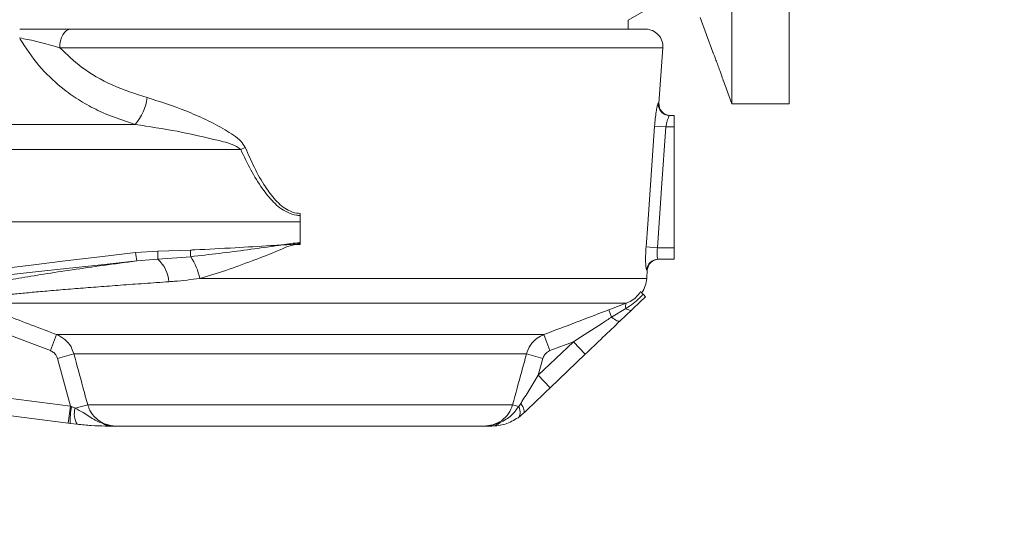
# Model space of a CAD drawing. Header units: millimetres. Extents: x 0 to 16820, y 0 to 11880.
# Tile 94 of 100: x 15163 to 15334, y 6224 to 6313. Entities that reach past the tile are written whole.
import ezdxf

# ---------------------------------------------------------------- set-up
doc = ezdxf.new("R2010")
doc.units = ezdxf.units.MM
doc.header["$LTSCALE"] = 20
doc.styles.add('SLDTEXTSTYLE0', font='TXT', dxfattribs={"width": 0.605})
doc.dimstyles.new('SLDDIMSTYLE1', dxfattribs={"dimtxt": 140, "dimasz": 100, "dimexe": 0, "dimexo": 0.0625, "dimgap": 35, "dimtad": 1, "dimtoh": 1, "dimdec": 4, "dimlfac": 20, "dimzin": 12, "dimdsep": 46, "dimtxsty": 'SLDTEXTSTYLE0', "dimsah": 1, "dimcen": 0.09, "dimadec": 1, "dimazin": 0, "dimtfac": 1, "dimtofl": 0, "dimtmove": 0, "dimatfit": 3, "dimfxl": 1, "dimfrac": 2, "dimtolj": 1, "dimtzin": 12, "dimarcsym": 0})

# ---------------------------------------------------------------- blocks, each defined once
blk = doc.blocks.new('*D14')
at = {"color": 7, "linetype": 'Continuous', "lineweight": 0}
for p, q in [((12765.91, 6330.23), (11016.65, 6330.23)), ((14847.06, 6330.23), (16596.31, 6330.23))]:
    blk.add_line(p, q, dxfattribs=at)
blk.add_arc((13806.48, 6330.23), 2759.83, 180, 0, dxfattribs=at)
for points in [[(11046.65, 6330.23), (11033.47, 6229.98), (11063.46, 6230.52)], [(16566.31, 6330.23), (16549.5, 6230.52), (16579.5, 6229.98)]]:
    blk.add_solid(points, dxfattribs=at)
at = {"color": 7, "linetype": 'Continuous', "lineweight": 0, "char_height": 140, "attachment_point": 1, "style": 'SLDTEXTSTYLE0'}
for s, insert in [('180°', (13639.62, 3750.87)), ('-', (13575.71, 3750.87))]:
    blk.add_mtext(s, dxfattribs=dict(at, insert=insert))

msp = doc.modelspace()

# ---------------------------------------------------------------- linework, layer by layer
at = {"color": 7, "linetype": 'Continuous', "lineweight": 0}
for p, q in [((15286.983798, 6361.7342175), (15286.983798, 6298.7342175)), ((15296.983798, 6361.7342175), (15296.983798, 6298.7342175)), ((15268.983798, 6313.3115678), (15274.3132937, 6316.3885536)), ((15268.983798, 6311.7342175), (15268.983798, 6313.3115678)), ((15281.5117568, 6313.7685273), (15283.7140743, 6307.7177096)), ((15172.1946538, 6311.7342175), (15272.0182887, 6311.7342175)), ((15274.3361019, 6298.8737305), (15275.0109808, 6308.5249481)), ((15285.5222892, 6302.74968), (15286.983798, 6298.7342175)), ((15286.983798, 6298.7342175), (15296.983798, 6298.7342175)), ((15276.2067846, 6296.7342175), (15276.983798, 6296.7342175)), ((15276.983798, 6296.7342175), (15276.983798, 6294.7342175)), ((15276.983798, 6294.7342175), (15276.983798, 6273.7342175)), ((15211.983798, 6279.7090623), (15211.983798, 6279.3602799)), ((15211.983798, 6279.3602799), (15211.983798, 6278.2342175)), ((15211.983798, 6278.2342175), (15211.983798, 6274.628075)), ((15211.983798, 6274.628075), (15211.983798, 6274.4921344)), ((15211.983798, 6274.4921344), (15211.983798, 6274.2756178)), ((15276.983798, 6273.7342175), (15276.983798, 6271.7342175)), ((15276.983798, 6271.7342175), (15274.1748494, 6271.7342175)), ((15272.2057554, 6268.4083552), (15272.3082244, 6269.8737305)), ((15269.5564426, 6262.9101538), (15267.5815855, 6261.0193332)), ((15261.5327557, 6255.2279004), (15255.4423081, 6249.3966208)), ((15171.6752275, 6243.224567), (15092.8978407, 6253.367074)), ((15250.8040689, 6244.9557534), (15249.8784561, 6244.1938868)), ((15171.9866196, 6243.1844756), (15171.6752275, 6243.224567)), ((15173.2121688, 6243.040644), (15171.9866196, 6243.1844756)), ((15243.8882713, 6242.7342175), (15180.0793247, 6242.7342175))]:
    msp.add_line(p, q, dxfattribs=at)
at = {"color": 8, "linetype": 'Continuous', "lineweight": 0}
for p, q in [((15275.0109808, 6308.5249481), (15170.211183, 6308.5249481)), ((15274.215515, 6298.8737305), (15274.3361019, 6298.8737305)), ((15142.8678242, 6295.15836), (15183.2981084, 6295.15836)), ((15273.5705761, 6294.8737305), (15275.5500891, 6294.7342175)), ((15276.983798, 6294.7342175), (15275.5500891, 6294.7342175)), ((15201.6642022, 6290.8280072), (15142.7589351, 6290.8280072)), ((15202.4347235, 6291.1767896), (15201.6642022, 6290.8280072)), ((15211.983798, 6278.2342175), (15057.983798, 6278.2342175)), ((15183.3768491, 6272.9090044), (15187.2390268, 6273.1613371)), ((15187.2390268, 6273.1613371), (15192.9101654, 6273.335573)), ((15272.0909984, 6273.8737305), (15274.0697672, 6273.7342175)), ((15274.0697672, 6273.7342175), (15276.983798, 6273.7342175)), ((15187.2619684, 6271.7354769), (15183.5871852, 6271.4550179)), ((15192.9650007, 6272.1780476), (15187.2619684, 6271.7354769)), ((15272.3082244, 6269.8737305), (15272.1838352, 6269.8737305)), ((15194.546329, 6268.4083552), (15272.2057554, 6268.4083552)), ((15268.6319864, 6264.0910036), (15155.3685387, 6264.0910036)), ((15265.5991588, 6262.9445899), (15268.6319864, 6264.0910036)), ((15266.0875848, 6261.6655834), (15265.5991588, 6262.9445899)), ((15266.0875848, 6261.6655834), (15268.5921755, 6263.1842005)), ((15168.5728299, 6255.8487539), (15154.2985246, 6261.2913233)), ((15169.6369479, 6258.6484343), (15168.5728299, 6255.8487539)), ((15169.6369479, 6258.6484343), (15254.3306481, 6258.6484343)), ((15255.3947661, 6255.8487539), (15254.3306481, 6258.6484343)), ((15093.2809256, 6256.3425145), (15172.0583124, 6246.2000075)), ((15253.3675936, 6251.5635448), (15259.4580412, 6257.3948244)), ((15259.4580412, 6257.3948244), (15255.3947661, 6255.8487539)), ((15261.5327557, 6255.2279004), (15259.4580412, 6257.3948244)), ((15172.6609138, 6255.2763955), (15169.8022318, 6254.4999384)), ((15172.0583124, 6246.2000075), (15169.8022318, 6254.4999384)), ((15251.3066823, 6255.2763955), (15172.6609138, 6255.2763955)), ((15254.1653642, 6254.4999384), (15251.3066823, 6255.2763955)), ((15254.1653642, 6254.4999384), (15253.3675936, 6251.5635448)), ((15255.4423081, 6249.3966208), (15253.3675936, 6251.5635448)), ((15171.6752275, 6243.224567), (15172.0583124, 6246.2000075)), ((15172.0583124, 6246.2000075), (15172.2298144, 6246.12186)), ((15172.2298144, 6246.12186), (15172.8663152, 6245.8437975)), ((15175.0581529, 6246.4401223), (15172.8663152, 6245.8437975)), ((15175.0581529, 6246.4401223), (15248.9094432, 6246.4401223)), ((15249.9571088, 6246.155088), (15248.9094432, 6246.4401223)), ((15249.9571088, 6246.155088), (15250.3266167, 6246.6881688))]:
    msp.add_line(p, q, dxfattribs=at)
at = {"color": 8, "linetype": 'Continuous', "lineweight": 0, "flags": 128}
for points in [[(15170.211183, 6308.5249481), (15170.224501, 6309.1387703), (15170.3203863, 6309.7356381), (15170.4948204, 6310.2905373), (15170.7404928, 6310.7802126), (15171.0471078, 6311.1841422), (15171.4018154, 6311.4853978), (15171.78975, 6311.6713539), (15172.1946538, 6311.7342175)], [(15272.0909984, 6273.8737305), (15272.3721648, 6277.8638363), (15273.5705761, 6294.8737305)], [(15275.5500891, 6294.7342175), (15274.8011638, 6284.1088984), (15274.0697672, 6273.7342175)], [(15269.5564426, 6262.9101538), (15269.495947, 6262.8718995), (15269.4163759, 6262.8545292), (15269.3184829, 6262.8582074), (15269.2031951, 6262.8828992), (15269.0716042, 6262.9283708), (15268.9249565, 6262.9941916), (15268.7646408, 6263.0797383), (15268.5921755, 6263.1842005)], [(15267.5815855, 6261.0193332), (15267.4950114, 6260.9719756), (15267.3744196, 6260.9625049), (15267.2218735, 6260.9910832), (15267.0399832, 6261.0572216), (15266.831861, 6261.1597884), (15266.6010679, 6261.2970286), (15266.3515527, 6261.466594), (15266.0875848, 6261.6655834)], [(15249.8784561, 6244.1938868), (15250.0113655, 6244.3202443), (15250.1110783, 6244.4881087), (15250.1758153, 6244.6944848), (15250.2044214, 6244.9356902), (15250.1963863, 6245.2074213), (15250.1518532, 6245.5048295), (15250.0716168, 6245.8226085), (15249.9571088, 6246.155088)], [(15250.8040689, 6244.9557534), (15250.8792376, 6245.065395), (15250.9154067, 6245.2123564), (15250.9119201, 6245.3939716), (15250.8688411, 6245.6069461), (15250.7869512, 6245.8474164), (15250.6677357, 6246.1110203), (15250.5133574, 6246.3929761), (15250.3266167, 6246.6881688)]]:
    msp.add_lwpolyline(points, dxfattribs=at)
at = {"color": 7, "linetype": 'Continuous', "lineweight": 30}
msp.add_circle((13806.483798, 6330.2342175), 2513, dxfattribs=at)
at = {"color": 7, "linetype": 'Continuous', "lineweight": 0}
for centre, radius, start, end in [((15272.0182887, 6308.7342175), 3, 356, 90), ((15276.33123, 6298.7342175), 2, 176, 270), ((15276.2068843, 6298.7273046), 1.9930871, 244.52161925, 269.997134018), ((15274.3033525, 6269.7342175), 2, 90, 176), ((15267.2179351, 6268.7571376), 5, 325.660154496, 356)]:
    msp.add_arc(centre, radius, start, end, dxfattribs=at)
at = {"color": 8, "linetype": 'Continuous', "lineweight": 0}
for centre, radius, start, end in [((15176.2677958, 6301.1685288), 9.2491851, 319.473081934, 351.725939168), ((15276.2110526, 6298.7334849), 2.0004597, 175.979886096, 244.489990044), ((15196.1059182, 6274.0082058), 12.776441, 184.935455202, 191.527346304), ((15370.6973652, 6275.4000161), 183.4719969, 180.699125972, 181.144461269), ((15296.107553, 6277.6442697), 103.2872968, 182.390824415, 183.033653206), ((15183.2921518, 6267.3592138), 5.9085635, 4.568845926, 47.788048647), ((15183.216606, 6265.8722273), 11.6101063, 12.61750566, 32.897103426), ((15274.1767212, 6269.7366215), 1.9975969, 90.053688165, 176.0642982), ((15269.6889765, 6263.5903237), 1.1695762, 154.653805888, 200.318567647), ((15188.4883637, 6243.2970068), 16.5021277, 170.143499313, 180.390713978), ((15176.3972197, 6244.8565287), 3.6663314, 164.378586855, 209.688646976), ((15179.0245556, 6244.8903247), 2.1561574, 235.177533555, 269.609021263), ((15245.2403299, 6244.8870381), 2.1530461, 270.829430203, 313.878078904)]:
    msp.add_arc(centre, radius, start, end, dxfattribs=at)
for centre, major_axis, ratio, start_param, end_param in [((15236.700206, 6278.2342175), (170.2054379, 19.9765076), 0.0056936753, 1.8887815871, 3.0872410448), ((15236.9105421, 6276.2477097), (170.2054509, 17.9787472), 0.0051375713, 1.8889071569, 3.0844472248)]:
    msp.add_ellipse(centre, major_axis=major_axis, ratio=ratio, start_param=start_param, end_param=end_param, dxfattribs=at)
at = {"color": 7, "linetype": 'Continuous', "lineweight": 0}
for points, knots in [([(15163.2393151, 6311.7342175), (15163.8589755, 6311.7342175), (15165.1201375, 6311.7342175), (15167.1404503, 6311.7342175), (15169.2440627, 6311.7342175), (15170.9570208, 6311.7342175), (15171.9014715, 6311.7342175), (15172.1946538, 6311.7342175)], [0, 0, 0, 0, 0.1852811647, 0.3770929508, 0.6273327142, 0.8843142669, 1, 1, 1, 1]), ([(15285.522739, 6302.7498437), (15285.5244186, 6302.7447753), (15285.5383871, 6302.7026241), (15285.481468, 6302.8747299), (15285.3521887, 6303.2620404), (15285.1415054, 6303.882444), (15284.8715597, 6304.6572253), (15284.558616, 6305.5271097), (15284.2387547, 6306.3843988), (15283.9558055, 6307.1151507), (15283.7734022, 6307.5729047), (15283.6959786, 6307.7641649), (15283.7125439, 6307.723124), (15283.7146454, 6307.7179175)], [0, 0, 0, 0, 0.0135431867, 0.1126302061, 0.2120140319, 0.3145352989, 0.4221392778, 0.5352962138, 0.6523473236, 0.7692749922, 0.8810437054, 0.9849089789, 1, 1, 1, 1]), ([(15271.1379862, 6266.117621), (15271.1827966, 6266.070819), (15271.2559242, 6265.9944413), (15271.4805444, 6265.759838), (15271.5675239, 6265.6689928)], [0, 0, 0, 0, 0.6127710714, 1, 1, 1, 1]), ([(15271.983798, 6265.2342175), (15271.4960017, 6264.7671785), (15270.6797003, 6263.9856134), (15269.8787642, 6263.2187596), (15269.5564426, 6262.9101538)], [0, 0, 0, 0, 0.5975688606, 1, 1, 1, 1]), ([(15271.5675239, 6265.6689928), (15271.6869498, 6265.544259), (15271.9275383, 6265.2929777), (15271.9649547, 6265.2538983), (15271.983798, 6265.2342175)], [0, 0, 0, 0, 0.4963908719, 1, 1, 1, 1]), ([(15267.5815855, 6261.0193332), (15266.5918532, 6260.0717171), (15264.5965621, 6258.1613321), (15262.5594106, 6256.2108679), (15261.5327557, 6255.2279004)], [0, 0, 0, 0, 0.4960340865, 1, 1, 1, 1]), ([(15255.4423081, 6249.3966208), (15254.6645834, 6248.6519908), (15253.0895638, 6247.1439933), (15251.5721852, 6245.691184), (15250.8040689, 6244.9557534)], [0, 0, 0, 0, 0.4937872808, 1, 1, 1, 1]), ([(15249.8784561, 6244.1938868), (15249.121414, 6243.7606978), (15247.577988, 6242.8775301), (15246.05001, 6242.78259), (15245.2714969, 6242.7342175)], [0, 0, 0, 0, 0.49049457, 1, 1, 1, 1]), ([(15179.0098424, 6242.7342175), (15178.7049863, 6242.7358638), (15177.7643047, 6242.7409437), (15175.9026535, 6242.795144), (15174.0523664, 6242.9639781), (15173.2121688, 6243.040644)], [0, 0, 0, 0, 0.207446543, 0.6401090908, 1, 1, 1, 1]), ([(15180.0793247, 6242.7342175), (15180.0765706, 6242.7342175), (15179.8997573, 6242.7342175), (15179.551694, 6242.7342175), (15179.1904326, 6242.7342175), (15179.0098424, 6242.7342175)], [0, 0, 0, 0, 0.0078510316, 0.5040368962, 1, 1, 1, 1]), ([(15245.2714969, 6242.7342175), (15245.0342081, 6242.7342175), (15244.559313, 6242.7342175), (15244.1165707, 6242.7342175), (15243.8910255, 6242.7342175), (15243.8882713, 6242.7342175)], [0, 0, 0, 0, 0.4965941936, 0.9938529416, 1, 1, 1, 1])]:
    msp.add_open_spline(points, degree=3, knots=knots, dxfattribs=at)
at = {"color": 8, "linetype": 'Continuous', "lineweight": 0}
for points, knots in [([(15183.2981084, 6295.15836), (15181.0938054, 6295.9047832), (15177.754439, 6297.0355626), (15173.7719938, 6299.2297253), (15170.4122445, 6301.5379514), (15166.9145143, 6304.8076281), (15164.5143716, 6308.0421371), (15163.3864165, 6309.9660681), (15163.2393151, 6310.2169761)], [0, 0, 0, 0, 0.2641720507, 0.4002023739, 0.5362127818, 0.7488947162, 0.9672522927, 1, 1, 1, 1]), ([(15170.211183, 6308.5249481), (15169.9547621, 6308.6002248), (15169.1702524, 6308.8305308), (15167.7761773, 6309.2186808), (15165.7689375, 6309.7336549), (15164.1581316, 6310.0414229), (15163.2393151, 6310.2169761)], [0, 0, 0, 0, 0.1263888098, 0.3866815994, 0.6501583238, 1, 1, 1, 1]), ([(15170.211183, 6308.5249481), (15171.436558, 6307.3526434), (15174.1426177, 6304.7637816), (15179.2439961, 6301.8446178), (15183.3411887, 6300.5132346), (15185.4207065, 6299.8374952)], [0, 0, 0, 0, 0.289541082, 0.6394087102, 1, 1, 1, 1]), ([(15185.4207065, 6299.8374952), (15187.6519998, 6299.1228453), (15191.0338846, 6298.0396782), (15195.571987, 6296.0575337), (15198.3510092, 6294.6413433), (15200.3912749, 6293.336085), (15201.6795455, 6292.3891278), (15202.2126514, 6291.5332969), (15202.4347235, 6291.1767896)], [0, 0, 0, 0, 0.3759259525, 0.5697764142, 0.7634517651, 0.8498435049, 0.9374503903, 1, 1, 1, 1]), ([(15274.215515, 6298.8737305), (15274.1956042, 6298.8549883), (15274.144304, 6298.8066989), (15274.0141237, 6298.3264309), (15273.8462195, 6297.4175727), (15273.6818174, 6296.2206324), (15273.6077405, 6295.3237147), (15273.5705761, 6294.8737305)], [0, 0, 0, 0, 0.1359255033, 0.3502123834, 0.5659131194, 0.7822182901, 1, 1, 1, 1]), ([(15201.6642022, 6290.8280072), (15201.4107501, 6291.0069675), (15200.2884606, 6291.7994065), (15196.4534971, 6292.6959199), (15190.6267003, 6294.0967264), (15185.7482562, 6294.803427), (15183.2981084, 6295.15836)], [0, 0, 0, 0, 0.0484328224, 0.2144612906, 0.6054713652, 1, 1, 1, 1]), ([(15275.5500891, 6294.7342175), (15275.5876247, 6294.9598666), (15275.6629958, 6295.4129673), (15275.8300171, 6296.0092651), (15276.0004251, 6296.4609968), (15276.1332336, 6296.7004669), (15276.1862518, 6296.7247955), (15276.2067846, 6296.7342175)], [0, 0, 0, 0, 0.2136462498, 0.4289992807, 0.646352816, 0.8630398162, 1, 1, 1, 1]), ([(15211.983798, 6279.3602799), (15211.7761308, 6279.3688769), (15211.0062876, 6279.4007466), (15209.2936286, 6279.979796), (15207.2696291, 6281.6086801), (15205.2086488, 6284.1886193), (15203.3305088, 6287.2774305), (15202.2199306, 6289.6438576), (15201.6642022, 6290.8280072)], [0, 0, 0, 0, 0.0386356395, 0.1432262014, 0.3291280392, 0.5135313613, 0.7565732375, 1, 1, 1, 1]), ([(15202.4347235, 6291.1767896), (15202.9472769, 6289.9974466), (15203.9716145, 6287.6405307), (15205.7072273, 6284.5542807), (15207.6084464, 6281.9787471), (15209.4726724, 6280.3413603), (15211.0759704, 6279.7497515), (15211.7917142, 6279.7176716), (15211.983798, 6279.7090623)], [0, 0, 0, 0, 0.24739896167, 0.49442658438, 0.67938021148, 0.86237018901, 0.96306434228, 1, 1, 1, 1]), ([(15208.7980711, 6274.2300054), (15208.8206952, 6274.2334774), (15209.095273, 6274.2756158), (15209.6219707, 6274.3554629), (15210.6198641, 6274.5074296), (15211.4088806, 6274.5944241), (15211.9458373, 6274.6258531), (15211.983798, 6274.628075)], [0, 0, 0, 0, 0.021384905, 0.2595381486, 0.4976816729, 0.9644880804, 1, 1, 1, 1]), ([(15192.9101654, 6273.335573), (15193.164692, 6273.3471409), (15195.7506699, 6273.4646701), (15200.3997378, 6273.7202578), (15205.2925117, 6274.0134693), (15207.9795746, 6274.1787824), (15208.6267285, 6274.2192276), (15208.7744572, 6274.22852), (15208.7980711, 6274.2300054)], [0, 0, 0, 0, 0.048032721, 0.4880101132, 0.877758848, 0.9720947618, 0.9955394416, 1, 1, 1, 1]), ([(15208.7980711, 6274.2300054), (15208.7758351, 6274.2268277), (15208.6788113, 6274.2129622), (15208.2162754, 6274.1467882), (15206.2504955, 6273.865455), (15201.0720691, 6273.1213057), (15196.2553939, 6272.5608851), (15192.9650007, 6272.1780476)], [0, 0, 0, 0, 0.0042132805, 0.0183840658, 0.0876448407, 0.3767470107, 1, 1, 1, 1]), ([(15211.983798, 6274.2756178), (15211.7050423, 6274.2907814), (15210.7996702, 6274.3400313), (15209.3360879, 6273.7659749), (15206.8923392, 6272.6804541), (15203.4260272, 6271.387841), (15199.0779833, 6269.7536585), (15196.056663, 6268.8567251), (15194.546329, 6268.4083552)], [0, 0, 0, 0, 0.0443589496, 0.1440736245, 0.2448641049, 0.4761629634, 0.7381380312, 1, 1, 1, 1]), ([(15211.983798, 6274.4921344), (15211.9492412, 6274.486109), (15211.4269295, 6274.3950372), (15210.3876641, 6274.2921511), (15209.3574127, 6274.255803), (15208.8220263, 6274.2311103), (15208.7980711, 6274.2300054)], [0, 0, 0, 0, 0.0329055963, 0.4973533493, 0.9775097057, 1, 1, 1, 1]), ([(15272.0909984, 6273.8737305), (15272.0726194, 6273.5785003), (15272.0266375, 6272.8398741), (15272.0061225, 6271.7188146), (15272.0343195, 6270.7023364), (15272.1002528, 6270.0076714), (15272.1560396, 6269.918273), (15272.1838352, 6269.8737305)], [0, 0, 0, 0, 0.1438243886, 0.3598293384, 0.5749221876, 0.7882060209, 1, 1, 1, 1]), ([(15274.1748494, 6271.7342175), (15274.146076, 6271.7563196), (15274.0885886, 6271.8004784), (15274.0188693, 6272.1454264), (15273.9869931, 6272.6536257), (15274.0056429, 6273.2174703), (15274.0514554, 6273.5866513), (15274.0697672, 6273.7342175)], [0, 0, 0, 0, 0.2157202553, 0.4309966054, 0.6451754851, 0.8581722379, 1, 1, 1, 1]), ([(15150.9972972, 6265.4668278), (15151.2156458, 6265.6281588), (15151.6523125, 6265.9507982), (15153.5832965, 6266.5319061), (15156.1841063, 6267.1425612), (15159.2684484, 6267.7628627), (15162.9988511, 6268.4336062), (15167.3633046, 6269.1491069), (15172.2952314, 6269.8988495), (15177.6872641, 6270.6706673), (15181.6225008, 6271.1938277), (15183.5871852, 6271.4550179)], [0, 0, 0, 0, 0.1316094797, 0.2632006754, 0.3679001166, 0.4729232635, 0.5776135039, 0.683202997, 0.7891350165, 0.8947247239, 1, 1, 1, 1]), ([(15189.1819398, 6267.8298718), (15187.7437854, 6267.7302137), (15184.8575472, 6267.5302093), (15180.7885813, 6267.2345714), (15176.9378239, 6266.9446688), (15173.3230246, 6266.6611778), (15169.9257079, 6266.3828532), (15166.8204058, 6266.1155939), (15164.0362559, 6265.8623604), (15161.5717801, 6265.6234392), (15159.4177117, 6265.3975768), (15157.5171233, 6265.1773534), (15155.9664401, 6264.9687383), (15154.8460977, 6264.7811106), (15154.4943135, 6264.678498), (15154.3272579, 6264.6297692)], [0, 0, 0, 0, 0.0750330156, 0.1505840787, 0.2239032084, 0.2977068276, 0.373034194, 0.4488866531, 0.5222927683, 0.5961815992, 0.6715811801, 0.7474979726, 0.8339361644, 0.9211394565, 1, 1, 1, 1]), ([(15194.546329, 6268.4083552), (15193.06293, 6268.2161518), (15191.2589937, 6267.9824165), (15189.4953225, 6267.8528875), (15189.1819398, 6267.8298718)], [0, 0, 0, 0, 0.8223123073, 1, 1, 1, 1]), ([(15268.6319864, 6264.0910036), (15268.7677735, 6264.1445899), (15269.289978, 6264.3506699), (15270.0764164, 6264.8341654), (15270.6956393, 6265.4737622), (15270.9986953, 6265.8929165), (15271.0879175, 6266.0368501), (15271.1379862, 6266.117621)], [0, 0, 0, 0, 0.13812850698, 0.53120879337, 0.84495337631, 0.912992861, 1, 1, 1, 1]), ([(15268.5921755, 6263.1842005), (15269.4432829, 6263.750014), (15270.5318706, 6264.4737035), (15271.3820528, 6265.4549332), (15271.5675239, 6265.6689928)], [0, 0, 0, 0, 0.7818455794, 1, 1, 1, 1]), ([(15155.3685387, 6264.0910036), (15157.2367349, 6263.3769826), (15161.9916811, 6261.5596512), (15166.7488491, 6259.7481843), (15169.6369479, 6258.6484343)], [0, 0, 0, 0, 0.3928953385, 1, 1, 1, 1]), ([(15254.3306481, 6258.6484343), (15256.1998138, 6259.3598955), (15259.9567576, 6260.7899025), (15263.7121568, 6262.2239925), (15265.5991588, 6262.9445899)], [0, 0, 0, 0, 0.49752291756, 1, 1, 1, 1]), ([(15259.4580412, 6257.3948244), (15261.1428596, 6258.4799372), (15263.360109, 6259.9079639), (15265.5594534, 6261.3252489), (15266.0875848, 6261.6655834)], [0, 0, 0, 0, 0.7598687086, 1, 1, 1, 1]), ([(15169.6369479, 6258.6484343), (15170.1401005, 6258.3934865), (15171.1483442, 6257.8826087), (15172.1795538, 6256.6357487), (15172.5146644, 6255.6894014), (15172.6609138, 6255.2763955)], [0, 0, 0, 0, 0.3595556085, 0.7204966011, 1, 1, 1, 1]), ([(15251.3066823, 6255.2763955), (15251.5042793, 6255.8008439), (15251.8987262, 6256.8477576), (15253.0179551, 6258.0134476), (15253.9239157, 6258.4516863), (15254.3306481, 6258.6484343)], [0, 0, 0, 0, 0.3561429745, 0.7109393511, 1, 1, 1, 1]), ([(15169.8022318, 6254.4999384), (15169.7426833, 6254.6652222), (15169.6060064, 6255.0445853), (15169.1859224, 6255.5431516), (15168.7771693, 6255.7468988), (15168.5728299, 6255.8487539)], [0, 0, 0, 0, 0.2785536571, 0.6393423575, 1, 1, 1, 1]), ([(15255.3947661, 6255.8487539), (15255.2295747, 6255.7701199), (15254.8622351, 6255.5952598), (15254.4068182, 6255.1295941), (15254.2458584, 6254.7098484), (15254.1653642, 6254.4999384)], [0, 0, 0, 0, 0.2900337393, 0.6449540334, 1, 1, 1, 1]), ([(15172.6609138, 6255.2763955), (15173.1843542, 6253.3461167), (15173.9831, 6250.4006006), (15174.7825907, 6247.4552891), (15175.0581529, 6246.4401223)], [0, 0, 0, 0, 0.6553278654, 1, 1, 1, 1]), ([(15248.9094432, 6246.4401223), (15249.4333176, 6248.3702819), (15250.2327256, 6251.3156162), (15251.0314011, 6254.2611516), (15251.3066823, 6255.2763955)], [0, 0, 0, 0, 0.6553278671, 1, 1, 1, 1]), ([(15250.3266167, 6246.6881688), (15250.3931202, 6246.7947803), (15251.394103, 6248.3994525), (15252.4147534, 6250.0358585), (15253.3675936, 6251.5635448)], [0, 0, 0, 0, 0.06643814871, 1, 1, 1, 1]), ([(15172.8663152, 6245.8437975), (15173.3429899, 6245.5976612), (15174.5882735, 6244.9546452), (15176.0474297, 6243.842685), (15177.309606, 6243.3204268), (15177.7933132, 6243.1202804)], [0, 0, 0, 0, 0.276675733, 0.7227985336, 1, 1, 1, 1]), ([(15175.0581529, 6246.4401223), (15175.1744423, 6246.1052153), (15175.4795255, 6245.2265934), (15176.4528442, 6244.0102974), (15177.9641754, 6243.0509316), (15179.2593219, 6242.7496793), (15179.9694324, 6242.7362896), (15180.0793247, 6242.7342175)], [0, 0, 0, 0, 0.1582725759, 0.4152249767, 0.6795653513, 0.9504114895, 1, 1, 1, 1]), ([(15243.8882713, 6242.7342175), (15244.4244317, 6242.7793233), (15245.5329901, 6242.8725834), (15247.0488974, 6243.6508737), (15248.296221, 6244.8572254), (15248.7054835, 6245.9136456), (15248.9094432, 6246.4401223)], [0, 0, 0, 0, 0.2406957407, 0.4976594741, 0.7496540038, 1, 1, 1, 1]), ([(15246.7326623, 6243.3350872), (15247.4282231, 6243.708823), (15248.7035066, 6244.394053), (15249.5653356, 6245.604733), (15249.9571088, 6246.155088)], [0, 0, 0, 0, 0.5454166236, 1, 1, 1, 1]), ([(15177.7933132, 6243.1202804), (15178.1561254, 6243.0133289), (15178.8952028, 6242.7954602), (15179.676687, 6242.7345131), (15180.0744881, 6242.7342211), (15180.0793247, 6242.7342175)], [0, 0, 0, 0, 0.4878419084, 0.9937730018, 1, 1, 1, 1]), ([(15243.8882713, 6242.7342175), (15243.8931081, 6242.7342208), (15244.1499341, 6242.7343958), (15244.6560784, 6242.7643875), (15245.6194815, 6242.9195215), (15246.2924862, 6243.1707634), (15246.7326623, 6243.3350872)], [0, 0, 0, 0, 0.0049473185, 0.2626981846, 0.5177705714, 1, 1, 1, 1])]:
    msp.add_open_spline(points, degree=3, knots=knots, dxfattribs=at)

# ---------------------------------------------------------------- dimensions: what is measured, and where the dimension line sits
at = {"color": 7, "linetype": 'Continuous', "lineweight": 0}
dim = msp.add_angular_dim_2l(base=(13806.483798, 3570.4050069), line1=((12765.9091409, 6330.2342175), (13806.483798, 6330.2342175)), line2=((14847.0584552, 6330.2342175), (13806.483798, 6330.2342175)), text='-<>', dimstyle='SLDDIMSTYLE1', dxfattribs=at)
dim.commit()
dim.dimension.update_dxf_attribs({"geometry": '*D14', "text_midpoint": (13806.483798, 3570.4050069), "dimtype": 162})

doc.saveas('drawing.dxf')
